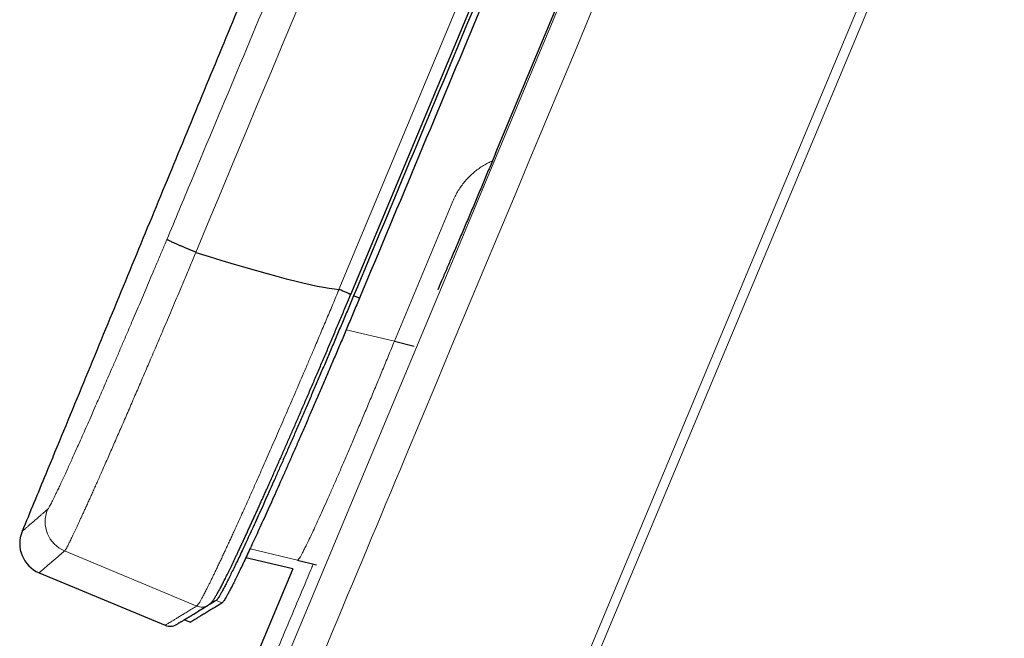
# Model space of a CAD drawing. Header units: millimetres. Extents: x 8 to 613, y 12 to 446.
# Tile 58 of 80: x 443.35 to 458.86, y 303.75 to 313.49. Entities that reach past the tile are written whole.
import ezdxf

# ---------------------------------------------------------------- set-up
doc = ezdxf.new("R2010")
doc.units = ezdxf.units.MM

msp = doc.modelspace()

# ---------------------------------------------------------------- linework, layer by layer
at = {"color": 252, "linetype": 'Continuous', "lineweight": 0}
for p, q in [((449.251, 308.425), (450.173, 310.633)), ((448.348, 308.641), (448.345, 308.642)), ((449.251, 308.425), (448.493, 308.607)), ((444.059, 305.123), (446.139, 304.255)), ((446.979, 305.156), (447.728, 304.977)), ((446.539, 304.304), (446.446, 304.343))]:
    msp.add_line(p, q, dxfattribs=at)
at = {"color": 7, "linetype": 'Continuous', "lineweight": 30}
for p, q in [((446.123, 309.827), (446.127, 309.826)), ((448.38, 309.242), (448.379, 309.242)), ((448.703, 309.106), (448.61, 309.144)), ((449.251, 308.425), (449.563, 308.35)), ((447.652, 304.839), (446.913, 305.016)), ((447.728, 304.977), (448.023, 304.906)), ((443.659, 304.78), (445.642, 303.952)), ((445.949, 304.039), (446.041, 304.001)), ((445.951, 304.043), (445.95, 304.04))]:
    msp.add_line(p, q, dxfattribs=at)
at = {"color": 252, "linetype": 'Continuous', "lineweight": 0, "flags": 128}
for points in [[(448.379, 309.242), (448.579, 309.722), (473.543, 369.496), (498.696, 429.72)], [(448.766, 295.025), (452.693, 304.435), (468.401, 342.074), (484.107, 379.714), (504.027, 427.458)], [(504.255, 427.361), (487.592, 387.512), (470.928, 347.662), (468.563, 342.007), (452.828, 304.378), (448.894, 294.971)], [(444.121, 295.211), (461.495, 336.814), (480.766, 382.957), (496.106, 419.688)]]:
    msp.add_lwpolyline(points, dxfattribs=at)
at = {"color": 7, "linetype": 'Continuous', "lineweight": 30, "flags": 128}
for points in [[(448.564, 309.163), (474.319, 370.83), (489.475, 407.119), (497.053, 425.264), (498, 427.532), (498.616, 429.007), (498.804, 429.458), (498.88, 429.639)], [(450.851, 311.401), (452.646, 315.699), (459.825, 332.888), (467.004, 350.078), (470.593, 358.673), (477.772, 375.862), (484.951, 393.052), (492.477, 411.073), (496.24, 420.083), (496.866, 421.586), (497.49, 423.089), (498.115, 424.591), (498.74, 426.094), (499.369, 427.595), (500.003, 429.094)], [(447.652, 304.839), (446.499, 302.081), (443.627, 295.211)]]:
    msp.add_lwpolyline(points, dxfattribs=at)
at = {"color": 252, "linetype": 'Continuous', "lineweight": 0}
for centre, radius, start, end in [((444.252, 305.585), 0.5, 157.4519, 247.3041), ((446.216, 304.439), 0.2, 247.271, 301.4347)]:
    msp.add_arc(centre, radius, start, end, dxfattribs=at)
at = {"color": 7, "linetype": 'Continuous', "lineweight": 30}
for centre, radius, start, end in [((443.852, 305.241), 0.5, 157.5796, 247.3384), ((445.719, 304.136), 0.2, 247.3733, 301.2072)]:
    msp.add_arc(centre, radius, start, end, dxfattribs=at)
msp.add_ellipse((-207.89, 583.345), major_axis=(656.512, -274.06), ratio=0.00773, start_param=6.199139, end_param=6.259018, dxfattribs=at)
for points, knots in [([(612.168, 446.196), (611.897, 446.197), (611.194, 446.2), (610.06, 446.205), (608.768, 446.21), (607.485, 446.216), (606.217, 446.221), (604.964, 446.226), (603.727, 446.231), (602.498, 446.235), (601.269, 446.24), (600.039, 446.244), (598.809, 446.248), (597.587, 446.252), (596.373, 446.256), (595.168, 446.26), (593.971, 446.264), (592.782, 446.267), (591.601, 446.27), (590.428, 446.273), (589.264, 446.276), (588.108, 446.279), (586.96, 446.282), (585.82, 446.284), (584.72, 446.287), (583.658, 446.289), (582.635, 446.291), (581.619, 446.292), (580.609, 446.294), (579.607, 446.296), (578.582, 446.297), (577.534, 446.299), (576.464, 446.3), (575.402, 446.301), (574.349, 446.303), (573.304, 446.304), (572.267, 446.304), (571.267, 446.305), (570.303, 446.306), (569.374, 446.306), (568.452, 446.307), (567.537, 446.307), (566.63, 446.307), (565.729, 446.308), (564.835, 446.308), (563.948, 446.308), (563.068, 446.308), (562.195, 446.307), (561.329, 446.307), (560.486, 446.307), (559.666, 446.307), (558.869, 446.306), (558.077, 446.306), (557.292, 446.305), (556.473, 446.304), (555.621, 446.304), (554.736, 446.303), (553.859, 446.302), (552.991, 446.301), (552.131, 446.3), (551.279, 446.299), (550.459, 446.297), (549.67, 446.296), (548.911, 446.295), (548.159, 446.294), (547.415, 446.292), (546.677, 446.291), (545.946, 446.29), (545.222, 446.288), (544.506, 446.287), (543.796, 446.285), (543.094, 446.283), (542.398, 446.282), (541.722, 446.28), (541.066, 446.278), (540.43, 446.277), (539.8, 446.275), (539.176, 446.273), (538.546, 446.272), (537.91, 446.27), (537.269, 446.268), (536.634, 446.266), (536.007, 446.264), (535.387, 446.262), (534.785, 446.26), (534.202, 446.258), (533.637, 446.256), (533.078, 446.254), (532.525, 446.253), (531.958, 446.251), (531.377, 446.248), (530.782, 446.246), (530.195, 446.244), (529.616, 446.242), (529.045, 446.24), (528.482, 446.237), (527.926, 446.235), (527.392, 446.233), (526.88, 446.231), (526.387, 446.229), (525.902, 446.227), (525.423, 446.225), (524.954, 446.223), (524.494, 446.22), (524.044, 446.218), (523.599, 446.216), (523.159, 446.214), (522.722, 446.212), (522.289, 446.21), (521.862, 446.208), (521.443, 446.206), (521.03, 446.204), (520.623, 446.202), (520.224, 446.2), (519.831, 446.198), (519.445, 446.196), (519.066, 446.194), (518.693, 446.193), (518.328, 446.187), (517.969, 446.175), (517.626, 446.159), (517.3, 446.14), (516.989, 446.117), (516.685, 446.091), (516.386, 446.062), (516.093, 446.031), (515.798, 445.995), (515.501, 445.956), (515.203, 445.912), (514.911, 445.867), (514.627, 445.819), (514.35, 445.769), (514.08, 445.717), (513.785, 445.657), (513.461, 445.586), (513.108, 445.505), (512.756, 445.417), (512.383, 445.319), (511.989, 445.208), (511.574, 445.084), (511.161, 444.952), (510.751, 444.813), (510.342, 444.667), (509.94, 444.515), (509.543, 444.357), (509.152, 444.194), (508.764, 444.025), (508.379, 443.849), (507.998, 443.668), (507.622, 443.482), (507.251, 443.29), (506.883, 443.093), (506.516, 442.888), (506.149, 442.676), (505.783, 442.455), (505.421, 442.229), (505.062, 441.996), (504.707, 441.756), (504.356, 441.511), (504.009, 441.259), (503.666, 441.001), (503.328, 440.738), (502.995, 440.468), (502.665, 440.193), (502.343, 439.913), (502.027, 439.629), (501.717, 439.342), (501.412, 439.049), (501.11, 438.748), (500.811, 438.44), (500.515, 438.125), (500.224, 437.805), (499.939, 437.479), (499.659, 437.148), (499.385, 436.812), (499.113, 436.466), (498.842, 436.111), (498.575, 435.745), (498.313, 435.374), (498.058, 434.999), (497.81, 434.618), (497.594, 434.275), (497.41, 433.971), (497.254, 433.708), (497.101, 433.442), (496.951, 433.173), (496.803, 432.901), (496.656, 432.622), (496.51, 432.337), (496.365, 432.043), (496.221, 431.742), (496.079, 431.434), (495.939, 431.118), (495.801, 430.794), (495.661, 430.464), (495.514, 430.117), (495.359, 429.752), (495.196, 429.369), (495.031, 428.98), (494.862, 428.583), (494.688, 428.171), (494.506, 427.743), (494.318, 427.299), (494.127, 426.848), (493.932, 426.388), (493.734, 425.921), (493.536, 425.456), (493.339, 424.992), (493.144, 424.53), (492.945, 424.061), (492.743, 423.585), (492.539, 423.102), (492.331, 422.612), (492.121, 422.115), (491.907, 421.611), (491.691, 421.101), (491.473, 420.586), (491.254, 420.068), (491.033, 419.546), (490.809, 419.017), (490.576, 418.468), (490.335, 417.896), (490.084, 417.303), (489.829, 416.701), (489.572, 416.092), (489.311, 415.475), (489.052, 414.863), (488.795, 414.255), (488.54, 413.652), (488.282, 413.042), (488.022, 412.425), (487.758, 411.801), (487.492, 411.17), (487.222, 410.532), (486.95, 409.888), (486.675, 409.236), (486.399, 408.582), (486.121, 407.924), (485.843, 407.264), (485.561, 406.597), (485.275, 405.919), (484.985, 405.231), (484.69, 404.531), (484.392, 403.825), (484.091, 403.111), (483.79, 402.395), (483.487, 401.677), (483.183, 400.956), (482.877, 400.228), (482.566, 399.489), (482.249, 398.738), (481.928, 397.975), (481.604, 397.205), (481.277, 396.428), (480.947, 395.644), (480.615, 394.853), (480.278, 394.053), (479.938, 393.243), (479.593, 392.423), (479.245, 391.596), (478.895, 390.762), (478.541, 389.921), (478.185, 389.072), (477.826, 388.217), (477.458, 387.341), (477.081, 386.444), (476.696, 385.525), (476.307, 384.598), (475.915, 383.664), (475.52, 382.722), (475.122, 381.773), (474.721, 380.815), (474.316, 379.85), (473.909, 378.877), (473.498, 377.897), (473.084, 376.908), (472.675, 375.931), (472.271, 374.966), (471.872, 374.013), (471.471, 373.053), (471.066, 372.087), (470.651, 371.093), (470.224, 370.072), (469.786, 369.025), (469.345, 367.969), (468.9, 366.906), (468.453, 365.835), (468.011, 364.777), (467.575, 363.732), (467.145, 362.701), (466.712, 361.663), (466.276, 360.619), (465.837, 359.567), (465.396, 358.509), (464.952, 357.443), (464.505, 356.371), (464.055, 355.293), (463.606, 354.213), (463.156, 353.134), (462.707, 352.054), (462.255, 350.968), (461.788, 349.846), (461.306, 348.688), (460.808, 347.493), (460.308, 346.29), (459.805, 345.08), (459.299, 343.861), (458.799, 342.659), (458.306, 341.473), (457.82, 340.304), (457.332, 339.127), (456.841, 337.944), (456.347, 336.754), (455.85, 335.557), (455.351, 334.354), (454.849, 333.143), (454.344, 331.926), (453.84, 330.709), (453.336, 329.493), (452.833, 328.278), (452.326, 327.056), (451.815, 325.82), (451.297, 324.57), (450.774, 323.306), (450.248, 322.035), (449.719, 320.757), (449.191, 319.48), (448.663, 318.204), (448.136, 316.929), (447.607, 315.647), (447.071, 314.351), (446.529, 313.038), (445.981, 311.71), (445.43, 310.376), (444.876, 309.034), (444.32, 307.686), (443.824, 306.484), (443.514, 305.732), (443.39, 305.432)], [0, 0, 0, 0, 0.003134, 0.008161, 0.013158, 0.018122, 0.023056, 0.02787, 0.032654, 0.037408, 0.042132, 0.046921, 0.051678, 0.056403, 0.061097, 0.065759, 0.070389, 0.074988, 0.079555, 0.08409, 0.088593, 0.093065, 0.097505, 0.101913, 0.10629, 0.110274, 0.114231, 0.118161, 0.122065, 0.125941, 0.129791, 0.133961, 0.138099, 0.142205, 0.146278, 0.15032, 0.15433, 0.158309, 0.161927, 0.165519, 0.169084, 0.172621, 0.176132, 0.179617, 0.183074, 0.186504, 0.189908, 0.193284, 0.196633, 0.199956, 0.203064, 0.206148, 0.209208, 0.212244, 0.215256, 0.218711, 0.222134, 0.225524, 0.228883, 0.232209, 0.235503, 0.238765, 0.241726, 0.244661, 0.247568, 0.250449, 0.253302, 0.256128, 0.258927, 0.261699, 0.264443, 0.267161, 0.269851, 0.272514, 0.275, 0.277462, 0.279899, 0.282313, 0.284702, 0.287209, 0.28969, 0.292143, 0.294568, 0.296967, 0.299338, 0.301548, 0.303735, 0.305897, 0.308035, 0.310148, 0.312478, 0.314778, 0.317048, 0.319287, 0.321496, 0.323674, 0.325823, 0.327941, 0.32987, 0.331773, 0.333651, 0.335502, 0.337328, 0.339096, 0.340838, 0.342556, 0.344249, 0.34595, 0.347626, 0.349275, 0.350898, 0.352496, 0.354067, 0.355612, 0.357131, 0.358623, 0.36009, 0.361531, 0.362945, 0.364334, 0.365697, 0.366923, 0.368127, 0.36931, 0.37047, 0.371609, 0.372726, 0.373919, 0.375086, 0.376227, 0.377342, 0.378431, 0.379493, 0.380529, 0.38193, 0.383332, 0.384734, 0.386138, 0.38781, 0.389484, 0.39116, 0.392837, 0.394516, 0.396196, 0.39783, 0.399467, 0.401104, 0.402743, 0.404384, 0.405996, 0.40761, 0.409225, 0.410841, 0.412491, 0.414143, 0.415796, 0.417451, 0.419107, 0.420764, 0.422423, 0.424079, 0.425737, 0.427396, 0.429056, 0.430718, 0.432351, 0.433985, 0.43562, 0.437256, 0.438928, 0.4406, 0.442273, 0.443948, 0.445624, 0.447301, 0.448979, 0.450731, 0.452483, 0.454238, 0.455993, 0.45775, 0.459508, 0.460692, 0.461878, 0.463063, 0.46425, 0.465443, 0.466661, 0.467902, 0.469168, 0.470458, 0.471771, 0.473109, 0.474471, 0.475857, 0.477267, 0.478846, 0.480454, 0.482092, 0.483759, 0.485455, 0.487286, 0.48915, 0.491047, 0.492976, 0.494939, 0.496934, 0.498846, 0.500787, 0.502757, 0.504756, 0.506784, 0.508842, 0.510928, 0.513044, 0.515189, 0.517363, 0.519527, 0.521719, 0.523939, 0.526187, 0.528647, 0.531139, 0.533663, 0.536221, 0.538811, 0.541434, 0.543937, 0.54647, 0.549031, 0.551621, 0.554241, 0.556889, 0.559567, 0.562273, 0.565009, 0.567773, 0.570517, 0.573288, 0.576088, 0.578915, 0.581823, 0.584759, 0.587724, 0.590719, 0.593742, 0.59674, 0.599765, 0.602819, 0.6059, 0.609073, 0.612275, 0.615505, 0.618765, 0.622054, 0.625372, 0.628719, 0.63213, 0.63557, 0.639039, 0.642538, 0.646067, 0.649625, 0.653213, 0.65683, 0.660651, 0.664504, 0.66839, 0.672308, 0.676258, 0.680241, 0.684256, 0.688303, 0.692383, 0.696495, 0.700639, 0.704815, 0.708783, 0.712779, 0.716803, 0.720856, 0.724938, 0.729299, 0.733691, 0.738116, 0.742573, 0.747062, 0.751583, 0.755876, 0.760196, 0.764546, 0.768924, 0.77333, 0.777765, 0.782229, 0.78672, 0.791241, 0.79579, 0.800285, 0.804808, 0.809358, 0.813936, 0.81891, 0.823916, 0.828954, 0.834024, 0.839126, 0.84426, 0.84913, 0.854028, 0.858954, 0.863909, 0.868892, 0.873903, 0.878943, 0.884011, 0.889108, 0.894232, 0.899293, 0.904381, 0.909496, 0.914638, 0.919902, 0.925194, 0.930515, 0.935863, 0.94124, 0.946549, 0.951884, 0.957247, 0.962637, 0.968164, 0.973721, 0.979305, 0.984918, 0.990559, 0.996228, 1, 1, 1, 1]), ([(606.852, 442.86), (606.625, 442.86), (606.168, 442.86), (605.477, 442.86), (604.775, 442.86), (604.063, 442.86), (603.34, 442.86), (602.62, 442.86), (601.904, 442.86), (601.193, 442.86), (600.473, 442.86), (599.743, 442.86), (599.003, 442.86), (598.254, 442.86), (597.496, 442.859), (596.728, 442.859), (595.95, 442.859), (595.168, 442.859), (594.381, 442.859), (593.59, 442.859), (592.79, 442.859), (591.975, 442.859), (591.146, 442.859), (590.303, 442.859), (589.45, 442.859), (588.588, 442.859), (587.722, 442.859), (586.852, 442.859), (585.977, 442.859), (585.094, 442.858), (584.195, 442.858), (583.281, 442.858), (582.351, 442.858), (581.412, 442.858), (580.463, 442.858), (579.505, 442.858), (578.537, 442.858), (577.56, 442.858), (576.575, 442.858), (575.58, 442.858), (574.577, 442.857), (573.563, 442.857), (572.547, 442.857), (571.527, 442.857), (570.505, 442.857), (569.473, 442.857), (568.424, 442.857), (567.36, 442.857), (566.279, 442.857), (565.188, 442.857), (564.088, 442.857), (562.978, 442.857), (561.858, 442.856), (560.73, 442.856), (559.591, 442.856), (558.443, 442.856), (557.286, 442.856), (556.119, 442.856), (554.943, 442.856), (553.757, 442.856), (552.551, 442.856), (551.324, 442.856), (550.077, 442.856), (548.963, 442.856), (547.986, 442.856), (547.18, 442.856), (546.543, 442.856), (546.174, 442.856), (546.041, 442.856), (546.004, 442.856), (545.967, 442.856), (545.93, 442.856), (545.893, 442.856), (545.856, 442.856), (545.558, 442.856), (545.001, 442.856), (544.19, 442.856), (543.39, 442.856), (542.6, 442.857), (541.821, 442.857), (541.067, 442.857), (540.338, 442.857), (539.633, 442.857), (538.938, 442.857), (538.252, 442.857), (537.575, 442.857), (536.908, 442.857), (536.251, 442.857), (535.603, 442.857), (534.965, 442.857), (534.339, 442.857), (533.727, 442.858), (533.128, 442.858), (532.538, 442.858), (531.954, 442.858), (531.375, 442.858), (530.803, 442.858), (530.24, 442.858), (529.686, 442.858), (529.145, 442.858), (528.617, 442.858), (528.101, 442.859), (527.595, 442.859), (527.094, 442.859), (526.599, 442.859), (526.111, 442.859), (525.632, 442.859), (525.162, 442.859), (524.702, 442.859), (524.252, 442.86), (523.812, 442.86), (523.381, 442.86), (522.96, 442.86), (522.549, 442.86), (522.147, 442.86), (521.757, 442.86), (521.379, 442.86), (521.012, 442.86), (520.654, 442.861), (520.304, 442.861), (519.96, 442.861), (519.623, 442.861), (519.296, 442.861), (518.979, 442.861), (518.672, 442.861), (518.375, 442.857), (518.088, 442.85), (517.811, 442.839), (517.544, 442.825), (517.288, 442.809), (517.041, 442.79), (516.804, 442.769), (516.577, 442.747), (516.358, 442.723), (516.147, 442.698), (515.944, 442.672), (515.772, 442.648), (515.628, 442.627), (515.515, 442.61), (515.428, 442.597), (515.379, 442.589), (515.362, 442.586), (515.357, 442.585), (515.352, 442.584), (515.348, 442.584), (515.343, 442.583), (515.338, 442.582), (515.18, 442.556), (514.87, 442.502), (514.408, 442.411), (513.948, 442.309), (513.49, 442.197), (513.036, 442.076), (512.587, 441.945), (512.143, 441.805), (511.702, 441.655), (511.261, 441.495), (510.822, 441.324), (510.383, 441.142), (509.948, 440.95), (509.517, 440.749), (509.091, 440.539), (508.67, 440.32), (508.254, 440.091), (507.843, 439.854), (507.438, 439.609), (507.038, 439.354), (506.645, 439.092), (506.259, 438.822), (505.881, 438.546), (505.512, 438.264), (505.149, 437.974), (504.79, 437.674), (504.436, 437.365), (504.086, 437.046), (503.743, 436.72), (503.408, 436.386), (503.081, 436.045), (502.761, 435.696), (502.461, 435.354), (502.179, 435.017), (501.914, 434.688), (501.655, 434.354), (501.402, 434.014), (501.157, 433.671), (500.92, 433.325), (500.691, 432.976), (500.468, 432.622), (500.242, 432.248), (500.014, 431.852), (499.785, 431.434), (499.565, 431.011), (499.355, 430.583), (499.154, 430.151), (498.964, 429.713), (498.812, 429.345), (498.704, 429.087), (498.65, 428.959), (498.623, 428.894), (498.61, 428.862), (498.603, 428.846), (498.6, 428.838), (498.598, 428.834), (498.597, 428.832), (498.597, 428.831), (498.597, 428.83), (498.596, 428.83), (498.596, 428.83), (498.596, 428.83), (498.596, 428.829), (498.595, 428.826), (498.593, 428.821), (498.589, 428.811), (498.583, 428.797), (498.574, 428.776), (498.562, 428.748), (498.547, 428.711), (498.527, 428.664), (498.503, 428.606), (498.475, 428.539), (498.444, 428.464), (498.408, 428.378), (498.367, 428.281), (498.322, 428.173), (498.273, 428.056), (498.22, 427.929), (498.163, 427.793), (498.103, 427.648), (498.039, 427.494), (497.971, 427.332), (497.898, 427.158), (497.821, 426.974), (497.74, 426.779), (497.654, 426.574), (497.565, 426.36), (497.471, 426.135), (497.373, 425.901), (497.272, 425.658), (497.166, 425.404), (497.056, 425.141), (496.942, 424.868), (496.823, 424.585), (496.701, 424.292), (496.575, 423.99), (496.443, 423.675), (496.306, 423.347), (496.164, 423.006), (496.035, 422.696), (495.919, 422.419), (495.822, 422.187), (495.745, 422.002), (495.7, 421.894), (495.683, 421.853), (495.677, 421.84), (495.672, 421.828), (495.667, 421.815), (495.661, 421.802), (495.059, 420.36), (493.859, 417.486), (492.059, 413.177), (490.255, 408.858), (488.447, 404.529), (486.636, 400.192), (484.82, 395.844), (483.001, 391.488), (481.148, 387.052), (479.262, 382.537), (477.344, 377.942), (475.42, 373.338), (473.493, 368.722), (471.561, 364.097), (469.625, 359.461), (467.684, 354.815), (465.74, 350.158), (463.79, 345.491), (461.837, 340.814), (459.879, 336.126), (457.955, 331.518), (456.063, 326.989), (454.206, 322.541), (452.344, 318.084), (450.478, 313.617), (449.234, 310.636), (448.61, 309.144)], [0, 0, 0, 0, 0.00279, 0.005623, 0.0085, 0.011421, 0.014385, 0.017393, 0.020269, 0.023185, 0.026139, 0.029131, 0.032163, 0.035233, 0.038343, 0.041491, 0.044678, 0.047904, 0.05111, 0.054354, 0.057635, 0.060953, 0.064371, 0.067827, 0.071322, 0.074856, 0.078428, 0.081975, 0.085559, 0.089181, 0.09284, 0.096613, 0.100424, 0.104275, 0.108164, 0.112093, 0.116061, 0.120067, 0.124104, 0.12818, 0.132294, 0.136447, 0.140639, 0.144795, 0.148987, 0.153217, 0.157485, 0.161878, 0.16631, 0.170782, 0.175292, 0.179841, 0.184429, 0.189057, 0.193723, 0.198429, 0.203173, 0.207956, 0.212779, 0.21764, 0.222541, 0.227613, 0.232726, 0.23788, 0.241304, 0.244746, 0.24779, 0.249133, 0.249284, 0.249435, 0.249586, 0.249738, 0.249889, 0.25004, 0.250191, 0.25356, 0.256884, 0.260165, 0.263402, 0.266595, 0.269744, 0.272673, 0.275563, 0.278414, 0.281226, 0.283999, 0.286733, 0.289428, 0.292084, 0.294701, 0.297279, 0.299773, 0.302229, 0.304648, 0.307029, 0.309415, 0.311762, 0.31407, 0.316338, 0.318568, 0.32072, 0.322834, 0.324911, 0.32695, 0.328992, 0.330995, 0.332959, 0.334883, 0.336768, 0.338615, 0.340422, 0.342186, 0.34391, 0.345596, 0.347243, 0.348851, 0.350393, 0.351896, 0.353362, 0.354791, 0.35621, 0.357589, 0.35893, 0.360231, 0.361491, 0.362709, 0.363885, 0.36502, 0.366114, 0.367169, 0.368183, 0.369158, 0.370093, 0.370989, 0.371869, 0.372707, 0.373504, 0.374008, 0.374494, 0.374908, 0.375085, 0.375105, 0.375125, 0.375144, 0.375164, 0.375183, 0.375203, 0.375223, 0.377151, 0.37908, 0.38101, 0.382944, 0.384881, 0.386788, 0.388696, 0.390605, 0.392514, 0.394462, 0.39641, 0.398357, 0.400305, 0.402252, 0.404199, 0.406146, 0.408089, 0.410031, 0.411972, 0.413913, 0.415854, 0.417759, 0.419664, 0.421568, 0.423472, 0.425413, 0.427354, 0.429294, 0.431234, 0.433172, 0.435109, 0.437047, 0.438777, 0.440509, 0.442242, 0.443978, 0.445717, 0.447427, 0.449139, 0.450852, 0.452568, 0.454518, 0.456471, 0.458424, 0.460379, 0.462335, 0.464291, 0.466252, 0.467233, 0.467723, 0.467968, 0.468091, 0.468152, 0.468183, 0.468198, 0.468206, 0.468211, 0.468213, 0.468213, 0.468213, 0.468213, 0.468215, 0.468224, 0.468249, 0.46829, 0.468346, 0.468444, 0.468569, 0.468721, 0.468939, 0.469196, 0.469492, 0.469827, 0.470201, 0.470637, 0.471116, 0.471638, 0.472204, 0.472812, 0.473452, 0.474133, 0.474856, 0.475621, 0.476444, 0.477311, 0.478221, 0.479174, 0.480171, 0.481211, 0.482294, 0.483421, 0.484591, 0.485804, 0.487061, 0.488361, 0.489705, 0.491092, 0.492561, 0.494076, 0.495636, 0.496691, 0.497766, 0.498728, 0.499156, 0.499213, 0.499269, 0.499325, 0.499382, 0.499438, 0.499495, 0.518601, 0.537749, 0.556939, 0.576171, 0.595445, 0.614761, 0.634119, 0.653518, 0.673887, 0.694301, 0.714761, 0.735267, 0.75582, 0.776418, 0.797062, 0.817753, 0.838489, 0.859271, 0.880099, 0.900973, 0.920697, 0.940461, 0.960267, 0.980113, 1, 1, 1, 1]), ([(606.852, 442.76), (606.625, 442.76), (606.168, 442.76), (605.477, 442.76), (604.775, 442.76), (604.063, 442.76), (603.34, 442.76), (602.62, 442.76), (601.904, 442.76), (601.193, 442.76), (600.473, 442.76), (599.743, 442.76), (599.003, 442.76), (598.254, 442.76), (597.496, 442.759), (596.728, 442.759), (595.95, 442.759), (595.168, 442.759), (594.381, 442.759), (593.59, 442.759), (592.79, 442.759), (591.975, 442.759), (591.146, 442.759), (590.303, 442.759), (589.45, 442.759), (588.588, 442.759), (587.722, 442.759), (586.852, 442.759), (585.977, 442.759), (585.094, 442.758), (584.195, 442.758), (583.281, 442.758), (582.351, 442.758), (581.412, 442.758), (580.463, 442.758), (579.505, 442.758), (578.537, 442.758), (577.56, 442.758), (576.575, 442.758), (575.58, 442.758), (574.577, 442.757), (573.563, 442.757), (572.547, 442.757), (571.527, 442.757), (570.505, 442.757), (569.473, 442.757), (568.424, 442.757), (567.36, 442.757), (566.279, 442.757), (565.188, 442.757), (564.088, 442.757), (562.978, 442.757), (561.858, 442.756), (560.73, 442.756), (559.591, 442.756), (558.443, 442.756), (557.286, 442.756), (556.119, 442.756), (554.943, 442.756), (553.757, 442.756), (552.551, 442.756), (551.324, 442.756), (550.077, 442.756), (548.963, 442.756), (547.986, 442.756), (547.18, 442.756), (546.543, 442.756), (546.174, 442.756), (546.041, 442.756), (546.004, 442.756), (545.967, 442.756), (545.93, 442.756), (545.893, 442.756), (545.856, 442.756), (545.558, 442.756), (545.001, 442.756), (544.19, 442.756), (543.39, 442.756), (542.6, 442.757), (541.821, 442.757), (541.067, 442.757), (540.338, 442.757), (539.633, 442.757), (538.938, 442.757), (538.252, 442.757), (537.575, 442.757), (536.908, 442.757), (536.251, 442.757), (535.603, 442.757), (534.965, 442.757), (534.339, 442.757), (533.727, 442.758), (533.128, 442.758), (532.538, 442.758), (531.954, 442.758), (531.375, 442.758), (530.803, 442.758), (530.24, 442.758), (529.686, 442.758), (529.145, 442.758), (528.617, 442.758), (528.101, 442.759), (527.595, 442.759), (527.094, 442.759), (526.599, 442.759), (526.111, 442.759), (525.632, 442.759), (525.162, 442.759), (524.702, 442.759), (524.252, 442.76), (523.812, 442.76), (523.381, 442.76), (522.96, 442.76), (522.549, 442.76), (522.147, 442.76), (521.757, 442.76), (521.379, 442.76), (521.012, 442.76), (520.654, 442.761), (520.304, 442.761), (519.96, 442.761), (519.623, 442.761), (519.296, 442.761), (518.979, 442.761), (518.673, 442.761), (518.377, 442.757), (518.091, 442.75), (517.816, 442.739), (517.55, 442.725), (517.295, 442.709), (517.049, 442.69), (516.813, 442.67), (516.587, 442.648), (516.369, 442.624), (516.159, 442.599), (515.957, 442.573), (515.786, 442.549), (515.642, 442.528), (515.53, 442.511), (515.444, 442.498), (515.395, 442.49), (515.378, 442.487), (515.373, 442.486), (515.369, 442.486), (515.364, 442.485), (515.359, 442.484), (515.354, 442.483), (515.197, 442.458), (514.888, 442.404), (514.429, 442.313), (513.971, 442.212), (513.515, 442.1), (513.063, 441.979), (512.616, 441.849), (512.174, 441.71), (511.735, 441.561), (511.297, 441.401), (510.859, 441.231), (510.422, 441.05), (509.989, 440.859), (509.561, 440.659), (509.136, 440.45), (508.717, 440.231), (508.303, 440.004), (507.894, 439.768), (507.491, 439.524), (507.093, 439.271), (506.701, 439.009), (506.317, 438.741), (505.941, 438.466), (505.574, 438.185), (505.212, 437.896), (504.855, 437.598), (504.502, 437.29), (504.154, 436.973), (503.813, 436.648), (503.48, 436.316), (503.154, 435.976), (502.836, 435.63), (502.526, 435.276), (502.224, 434.915), (501.929, 434.547), (501.643, 434.172), (501.364, 433.791), (501.095, 433.405), (500.835, 433.016), (500.585, 432.623), (500.343, 432.224), (500.11, 431.82), (499.885, 431.41), (499.67, 430.995), (499.463, 430.576), (499.273, 430.169), (499.099, 429.774), (498.946, 429.408), (498.826, 429.119), (498.756, 428.953), (498.731, 428.893), (498.725, 428.879), (498.719, 428.864), (498.713, 428.85), (498.707, 428.835), (498.701, 428.821), (498.695, 428.806), (498.691, 428.796), (498.689, 428.791), (498.689, 428.791), (498.689, 428.791), (498.688, 428.79), (498.687, 428.788), (498.685, 428.782), (498.681, 428.773), (498.675, 428.758), (498.666, 428.737), (498.654, 428.709), (498.639, 428.672), (498.619, 428.625), (498.595, 428.567), (498.567, 428.501), (498.536, 428.425), (498.499, 428.337), (498.457, 428.236), (498.408, 428.12), (498.356, 427.994), (498.298, 427.856), (498.236, 427.708), (498.171, 427.551), (498.101, 427.384), (498.027, 427.206), (497.949, 427.021), (497.869, 426.829), (497.787, 426.631), (497.7, 426.423), (497.609, 426.206), (497.514, 425.979), (497.417, 425.747), (497.319, 425.511), (497.218, 425.27), (497.114, 425.022), (497.007, 424.764), (496.896, 424.498), (496.781, 424.224), (496.663, 423.941), (496.541, 423.65), (496.416, 423.35), (496.283, 423.031), (496.141, 422.692), (495.998, 422.348), (495.882, 422.071), (495.814, 421.909), (495.79, 421.85), (495.783, 421.833), (495.776, 421.817), (495.769, 421.8), (495.762, 421.784), (495.755, 421.767), (495.152, 420.323), (493.951, 417.448), (492.151, 413.138), (490.347, 408.819), (488.54, 404.491), (486.728, 400.153), (484.912, 395.806), (483.093, 391.449), (481.24, 387.013), (479.355, 382.498), (477.436, 377.904), (475.513, 373.299), (473.585, 368.684), (471.653, 364.058), (469.717, 359.422), (467.777, 354.776), (465.832, 350.119), (463.883, 345.452), (461.929, 340.775), (459.971, 336.087), (458.047, 331.479), (456.156, 326.951), (454.298, 322.503), (452.436, 318.045), (450.571, 313.578), (449.326, 310.598), (448.703, 309.106)], [0, 0, 0, 0, 0.002791, 0.005626, 0.008504, 0.011426, 0.014392, 0.017402, 0.020279, 0.023196, 0.026151, 0.029145, 0.032178, 0.03525, 0.038361, 0.041511, 0.0447, 0.047927, 0.051135, 0.05438, 0.057662, 0.060983, 0.064402, 0.067859, 0.071356, 0.074892, 0.078466, 0.082015, 0.085601, 0.089224, 0.092885, 0.096659, 0.100473, 0.104325, 0.108217, 0.112147, 0.116116, 0.120125, 0.124164, 0.128241, 0.132358, 0.136513, 0.140707, 0.144864, 0.149059, 0.153291, 0.157561, 0.161956, 0.16639, 0.170864, 0.175376, 0.179928, 0.184518, 0.189148, 0.193817, 0.198524, 0.203271, 0.208057, 0.212881, 0.217745, 0.222648, 0.227722, 0.232838, 0.237994, 0.24142, 0.244864, 0.247909, 0.249253, 0.249405, 0.249556, 0.249707, 0.249858, 0.250009, 0.25016, 0.250312, 0.253682, 0.257008, 0.26029, 0.263529, 0.266723, 0.269874, 0.272804, 0.275696, 0.278548, 0.281361, 0.284136, 0.286871, 0.289567, 0.292225, 0.294843, 0.297422, 0.299917, 0.302375, 0.304795, 0.307177, 0.309564, 0.311912, 0.314221, 0.316491, 0.318722, 0.320875, 0.32299, 0.325068, 0.327108, 0.329151, 0.331155, 0.333119, 0.335045, 0.336931, 0.338778, 0.340586, 0.342351, 0.344076, 0.345763, 0.347411, 0.34902, 0.350562, 0.352066, 0.353533, 0.354962, 0.356381, 0.357762, 0.359103, 0.360404, 0.361662, 0.362875, 0.364047, 0.365177, 0.366267, 0.367317, 0.368327, 0.369298, 0.370229, 0.371122, 0.371997, 0.372832, 0.373626, 0.374128, 0.374612, 0.375023, 0.3752, 0.37522, 0.375239, 0.375259, 0.375279, 0.375298, 0.375318, 0.375337, 0.377257, 0.379178, 0.3811, 0.383025, 0.384955, 0.386853, 0.388754, 0.390655, 0.392556, 0.394495, 0.396435, 0.398375, 0.400314, 0.402254, 0.404193, 0.406132, 0.408066, 0.41, 0.411934, 0.413867, 0.4158, 0.417697, 0.419594, 0.421491, 0.423386, 0.42532, 0.427253, 0.429184, 0.431115, 0.433046, 0.434974, 0.436904, 0.438833, 0.440765, 0.442699, 0.444637, 0.446578, 0.448486, 0.450397, 0.45231, 0.454225, 0.456141, 0.458058, 0.459977, 0.461896, 0.463585, 0.465281, 0.466779, 0.467438, 0.467503, 0.467568, 0.467633, 0.467697, 0.467762, 0.467827, 0.467891, 0.467957, 0.467957, 0.467957, 0.467958, 0.46796, 0.467967, 0.467993, 0.468034, 0.46809, 0.468188, 0.468313, 0.468465, 0.468683, 0.468941, 0.469237, 0.469572, 0.469946, 0.470411, 0.470924, 0.471487, 0.472098, 0.472759, 0.473455, 0.474198, 0.474988, 0.475825, 0.476664, 0.477545, 0.47847, 0.479436, 0.480445, 0.481497, 0.482528, 0.483596, 0.484702, 0.485846, 0.487028, 0.488247, 0.489505, 0.4908, 0.492133, 0.493503, 0.495055, 0.496652, 0.498095, 0.498741, 0.498814, 0.498887, 0.49896, 0.499034, 0.499107, 0.49918, 0.499254, 0.518369, 0.537527, 0.556726, 0.575967, 0.59525, 0.614575, 0.633942, 0.653351, 0.673729, 0.694154, 0.714624, 0.73514, 0.755702, 0.77631, 0.796965, 0.817665, 0.838411, 0.859203, 0.880042, 0.900926, 0.920659, 0.940433, 0.960248, 0.980103, 1, 1, 1, 1]), ([(450.851, 311.401), (450.822, 311.332), (450.764, 311.192), (450.676, 310.983), (450.589, 310.775), (450.5, 310.565), (450.412, 310.356), (450.322, 310.146), (450.234, 309.937), (450.15, 309.74), (450.07, 309.553), (449.999, 309.388), (449.954, 309.283), (449.934, 309.237)], [0, 0, 0, 0, 0.094272, 0.188609, 0.282947, 0.377219, 0.473659, 0.570169, 0.666678, 0.763118, 0.847433, 0.931819, 1, 1, 1, 1]), ([(446.123, 309.827), (446.106, 309.835), (446.071, 309.849), (446.02, 309.871), (445.97, 309.892), (445.923, 309.913), (445.878, 309.932), (445.836, 309.95), (445.798, 309.967), (445.764, 309.983), (445.735, 309.996), (445.711, 310.007), (445.692, 310.017), (445.68, 310.023), (445.673, 310.027), (445.67, 310.029), (445.67, 310.03), (445.67, 310.03)], [0, 0, 0, 0, 0.0728378, 0.1459081, 0.218746, 0.2915824, 0.3646511, 0.4374878, 0.5103543, 0.583453, 0.6563199, 0.7292494, 0.8024111, 0.8753408, 0.9278871, 0.9804334, 1, 1, 1, 1]), ([(446.32, 304.269), (446.32, 304.269), (446.324, 304.271), (446.331, 304.276), (446.341, 304.283), (446.349, 304.29), (446.357, 304.297), (446.365, 304.305), (446.373, 304.313), (446.381, 304.322), (446.39, 304.333), (446.399, 304.346), (446.411, 304.362), (446.423, 304.382), (446.436, 304.403), (446.449, 304.425), (446.463, 304.448), (446.477, 304.473), (446.491, 304.5), (446.506, 304.528), (446.522, 304.557), (446.538, 304.588), (446.555, 304.621), (446.572, 304.655), (446.59, 304.691), (446.609, 304.729), (446.628, 304.768), (446.648, 304.809), (446.669, 304.852), (446.69, 304.896), (446.712, 304.941), (446.734, 304.988), (446.757, 305.037), (446.781, 305.087), (446.806, 305.139), (446.831, 305.193), (446.857, 305.248), (446.883, 305.305), (446.91, 305.364), (446.938, 305.424), (446.966, 305.485), (446.995, 305.547), (447.024, 305.612), (447.054, 305.677), (447.084, 305.744), (447.115, 305.812), (447.146, 305.881), (447.178, 305.952), (447.21, 306.024), (447.243, 306.097), (447.276, 306.171), (447.31, 306.247), (447.344, 306.324), (447.378, 306.402), (447.413, 306.481), (447.449, 306.561), (447.485, 306.643), (447.521, 306.725), (447.557, 306.808), (447.594, 306.892), (447.631, 306.977), (447.668, 307.063), (447.706, 307.149), (447.744, 307.236), (447.782, 307.324), (447.82, 307.413), (447.859, 307.503), (447.898, 307.593), (447.937, 307.685), (447.977, 307.776), (448.016, 307.869), (448.056, 307.961), (448.096, 308.055), (448.136, 308.149), (448.176, 308.243), (448.216, 308.337), (448.256, 308.432), (448.297, 308.527), (448.337, 308.623), (448.378, 308.719), (448.418, 308.814), (448.458, 308.91), (448.499, 309.006), (448.534, 309.091), (448.556, 309.143), (448.564, 309.163)], [0, 0, 0, 0, 0.00015, 0.003447, 0.006991, 0.010861, 0.01516, 0.020016, 0.02561, 0.032198, 0.040196, 0.050364, 0.063953, 0.080801, 0.09568, 0.109659, 0.124471, 0.138661, 0.152477, 0.166059, 0.179488, 0.192815, 0.206075, 0.219293, 0.232488, 0.245636, 0.258708, 0.271719, 0.284681, 0.297605, 0.3105, 0.323377, 0.336243, 0.349109, 0.361981, 0.374866, 0.387773, 0.400711, 0.413686, 0.426626, 0.439469, 0.452358, 0.46527, 0.478177, 0.491051, 0.503867, 0.516643, 0.529505, 0.542355, 0.555198, 0.568042, 0.580893, 0.593758, 0.606655, 0.619483, 0.632355, 0.64525, 0.65815, 0.671029, 0.683867, 0.696642, 0.709464, 0.722286, 0.735101, 0.747917, 0.760739, 0.773575, 0.786432, 0.799302, 0.812157, 0.825005, 0.837852, 0.850706, 0.863573, 0.876452, 0.889264, 0.902085, 0.914927, 0.927776, 0.940618, 0.953437, 0.966226, 0.979035, 0.991875, 1, 1, 1, 1]), ([(448.61, 309.144), (448.581, 309.074), (448.522, 308.934), (448.434, 308.724), (448.346, 308.515), (448.258, 308.307), (448.171, 308.103), (448.085, 307.903), (448.001, 307.707), (447.918, 307.513), (447.835, 307.321), (447.753, 307.131), (447.671, 306.944), (447.591, 306.761), (447.512, 306.582), (447.436, 306.41), (447.363, 306.244), (447.292, 306.085), (447.223, 305.931), (447.156, 305.781), (447.09, 305.637), (447.027, 305.498), (446.966, 305.366), (446.908, 305.241), (446.854, 305.124), (446.803, 305.016), (446.755, 304.916), (446.71, 304.824), (446.668, 304.738), (446.629, 304.66), (446.594, 304.589), (446.561, 304.528), (446.533, 304.474), (446.508, 304.43), (446.487, 304.395), (446.47, 304.369), (446.456, 304.35), (446.45, 304.345), (446.446, 304.343)], [0, 0, 0, 0, 0.028205, 0.056349, 0.084484, 0.112703, 0.140771, 0.168205, 0.195603, 0.222992, 0.250503, 0.278583, 0.3066, 0.334634, 0.362701, 0.390676, 0.418065, 0.445415, 0.472735, 0.500217, 0.528315, 0.556348, 0.584396, 0.612474, 0.64046, 0.667858, 0.695217, 0.722552, 0.750029, 0.778111, 0.806138, 0.834142, 0.862154, 0.890181, 0.917641, 0.945066, 0.972503, 1, 1, 1, 1]), ([(448.564, 309.164), (448.564, 309.164), (448.564, 309.164), (448.561, 309.165), (448.552, 309.169), (448.538, 309.175), (448.519, 309.183), (448.496, 309.193), (448.47, 309.204), (448.442, 309.216), (448.412, 309.229), (448.391, 309.237), (448.38, 309.242)], [0, 0, 0, 0, 0.039085, 0.141599, 0.247373, 0.356213, 0.46198, 0.570813, 0.676576, 0.785406, 0.89117, 1, 1, 1, 1]), ([(448.703, 309.106), (448.673, 309.035), (448.614, 308.895), (448.526, 308.685), (448.438, 308.476), (448.35, 308.269), (448.263, 308.064), (448.178, 307.864), (448.094, 307.668), (448.01, 307.475), (447.927, 307.283), (447.845, 307.093), (447.763, 306.905), (447.683, 306.722), (447.605, 306.544), (447.529, 306.371), (447.455, 306.205), (447.384, 306.046), (447.315, 305.892), (447.248, 305.743), (447.182, 305.598), (447.119, 305.459), (447.058, 305.327), (447, 305.202), (446.946, 305.086), (446.895, 304.978), (446.847, 304.878), (446.802, 304.785), (446.761, 304.699), (446.722, 304.621), (446.686, 304.551), (446.654, 304.489), (446.625, 304.436), (446.6, 304.392), (446.579, 304.356), (446.562, 304.33), (446.548, 304.312), (446.542, 304.307), (446.539, 304.304)], [0, 0, 0, 0, 0.028206, 0.056351, 0.084488, 0.112708, 0.140777, 0.168212, 0.195611, 0.223001, 0.250513, 0.278594, 0.306612, 0.334646, 0.362714, 0.39069, 0.41808, 0.445429, 0.47275, 0.500232, 0.52833, 0.556363, 0.584411, 0.612489, 0.640474, 0.667872, 0.69523, 0.722564, 0.75004, 0.778121, 0.806147, 0.83415, 0.862161, 0.890187, 0.917646, 0.945069, 0.972504, 1, 1, 1, 1]), ([(446.446, 304.343), (446.418, 304.325), (446.36, 304.29), (446.283, 304.243), (446.214, 304.201), (446.153, 304.163), (446.1, 304.131), (446.054, 304.103), (446.016, 304.08), (445.985, 304.061), (445.963, 304.048), (445.951, 304.04), (445.95, 304.04), (445.95, 304.04)], [0, 0, 0, 0, 0.08962, 0.179226, 0.26882, 0.358406, 0.447988, 0.53757, 0.627156, 0.725708, 0.824274, 0.922858, 1, 1, 1, 1]), ([(445.822, 303.965), (445.822, 303.965), (445.823, 303.965), (445.824, 303.966), (445.828, 303.968), (445.833, 303.972), (445.84, 303.976), (445.849, 303.981), (445.859, 303.988), (445.872, 303.995), (445.886, 304.004), (445.902, 304.013), (445.919, 304.024), (445.939, 304.036), (445.96, 304.049), (445.983, 304.063), (446.007, 304.078), (446.034, 304.094), (446.062, 304.111), (446.092, 304.129), (446.123, 304.148), (446.157, 304.169), (446.192, 304.19), (446.229, 304.213), (446.267, 304.236), (446.298, 304.255), (446.316, 304.266), (446.32, 304.269)], [0, 0, 0, 0, 0.022094, 0.062901, 0.104888, 0.146879, 0.188876, 0.230879, 0.272888, 0.314904, 0.356925, 0.398952, 0.440985, 0.483023, 0.525067, 0.567117, 0.609171, 0.651231, 0.693295, 0.735365, 0.77744, 0.819519, 0.86204, 0.903742, 0.945536, 0.987414, 1, 1, 1, 1]), ([(446.539, 304.304), (446.51, 304.286), (446.452, 304.251), (446.375, 304.204), (446.306, 304.162), (446.245, 304.125), (446.192, 304.092), (446.147, 304.065), (446.108, 304.041), (446.077, 304.023), (446.055, 304.009), (446.043, 304.002), (446.043, 304.001), (446.042, 304.001)], [0, 0, 0, 0, 0.08962, 0.179226, 0.26882, 0.358406, 0.447989, 0.537571, 0.627156, 0.725708, 0.824274, 0.922858, 1, 1, 1, 1])]:
    msp.add_open_spline(points, degree=3, knots=knots, dxfattribs=at)
at = {"color": 252, "linetype": 'Continuous', "lineweight": 0}
for points, knots in [([(445.67, 310.03), (445.798, 310.338), (446.44, 311.875), (449.137, 318.334), (455.814, 334.327), (466.087, 358.93), (477.254, 385.669), (487.26, 409.624), (493.156, 423.737), (496.104, 430.793)], [0, 0, 0, 0, 0.00764, 0.038199, 0.160435, 0.404908, 0.649381, 0.824691, 1, 1, 1, 1]), ([(496.566, 430.61), (496.539, 430.546), (492.318, 420.446), (483.906, 400.309), (471.32, 370.174), (458.725, 340.014), (450.324, 319.89), (446.123, 309.827)], [0, 0, 0, 0, 0.001597, 0.250889, 0.500181, 0.75009, 1, 1, 1, 1]), ([(500.504, 428.911), (500.462, 428.814), (500.38, 428.618), (500.217, 428.225), (499.931, 427.539), (499.357, 426.167), (498.211, 423.423), (491.99, 408.525), (480.857, 381.866), (465.139, 344.229), (453.05, 315.282), (446.201, 298.881), (444.591, 295.025)], [0, 0, 0, 0, 0.0021962, 0.0043924, 0.0087848, 0.0175695, 0.035139, 0.070278, 0.351385, 0.632492, 0.9135991, 1, 1, 1, 1]), ([(450.173, 310.633), (450.184, 310.659), (450.207, 310.71), (450.247, 310.783), (450.292, 310.853), (450.342, 310.921), (450.397, 310.984), (450.456, 311.044), (450.518, 311.099), (450.585, 311.15), (450.655, 311.196), (450.725, 311.236), (450.773, 311.258), (450.796, 311.268)], [0, 0, 0, 0, 0.091985, 0.183451, 0.27485, 0.366634, 0.458842, 0.550464, 0.641953, 0.73376, 0.826021, 0.9177, 1, 1, 1, 1]), ([(443.79, 305.777), (443.793, 305.779), (443.797, 305.784), (443.809, 305.802), (443.823, 305.827), (443.84, 305.858), (443.859, 305.894), (443.878, 305.932), (443.9, 305.976), (443.923, 306.025), (443.951, 306.082), (443.983, 306.15), (444.02, 306.23), (444.06, 306.316), (444.101, 306.405), (444.141, 306.493), (444.18, 306.58), (444.221, 306.671), (444.264, 306.767), (444.312, 306.874), (444.365, 306.993), (444.424, 307.126), (444.485, 307.264), (444.544, 307.4), (444.601, 307.531), (444.656, 307.656), (444.712, 307.785), (444.769, 307.917), (444.832, 308.061), (444.9, 308.219), (444.973, 308.39), (445.048, 308.564), (445.12, 308.731), (445.188, 308.89), (445.252, 309.041), (445.316, 309.192), (445.381, 309.346), (445.449, 309.507), (445.521, 309.676), (445.595, 309.852), (445.645, 309.971), (445.67, 310.03)], [0, 0, 0, 0, 0.028357, 0.056738, 0.085119, 0.113476, 0.136818, 0.160179, 0.183548, 0.20691, 0.230251, 0.258608, 0.286989, 0.31537, 0.343727, 0.367068, 0.39043, 0.413799, 0.437161, 0.460502, 0.488855, 0.517232, 0.545609, 0.573961, 0.5973, 0.620658, 0.644024, 0.667383, 0.690721, 0.719065, 0.747433, 0.775801, 0.804145, 0.827476, 0.850828, 0.874187, 0.897539, 0.92087, 0.947243, 0.973627, 1, 1, 1, 1]), ([(446.127, 309.826), (446.098, 309.759), (446.042, 309.624), (445.957, 309.422), (445.879, 309.237), (445.807, 309.068), (445.742, 308.914), (445.677, 308.761), (445.615, 308.615), (445.555, 308.475), (445.498, 308.341), (445.442, 308.209), (445.388, 308.083), (445.337, 307.964), (445.288, 307.851), (445.24, 307.739), (445.191, 307.625), (445.141, 307.51), (445.091, 307.392), (445.041, 307.277), (444.991, 307.162), (444.942, 307.051), (444.894, 306.94), (444.847, 306.832), (444.8, 306.725), (444.755, 306.621), (444.71, 306.52), (444.666, 306.421), (444.626, 306.328), (444.588, 306.243), (444.553, 306.164), (444.518, 306.087), (444.486, 306.014), (444.454, 305.944), (444.424, 305.878), (444.396, 305.814), (444.368, 305.754), (444.342, 305.697), (444.318, 305.644), (444.294, 305.593), (444.272, 305.545), (444.251, 305.499), (444.23, 305.455), (444.21, 305.413), (444.191, 305.372), (444.173, 305.334), (444.156, 305.299), (444.14, 305.268), (444.126, 305.24), (444.113, 305.215), (444.102, 305.193), (444.092, 305.174), (444.083, 305.158), (444.075, 305.145), (444.068, 305.135), (444.063, 305.127), (444.06, 305.125), (444.059, 305.123)], [0, 0, 0, 0, 0.027256, 0.054476, 0.081739, 0.102919, 0.124099, 0.145362, 0.166624, 0.185755, 0.204885, 0.224076, 0.243267, 0.260247, 0.277227, 0.29425, 0.311272, 0.329907, 0.348556, 0.367424, 0.386293, 0.40522, 0.424147, 0.443476, 0.462805, 0.482196, 0.501588, 0.521206, 0.540841, 0.558028, 0.575214, 0.592445, 0.609676, 0.626258, 0.642839, 0.65946, 0.676081, 0.691894, 0.707707, 0.723554, 0.739401, 0.754907, 0.770421, 0.787428, 0.804436, 0.821486, 0.838536, 0.855077, 0.871618, 0.888199, 0.904779, 0.920715, 0.936651, 0.952622, 0.968593, 0.984293, 1, 1, 1, 1]), ([(446.139, 304.255), (446.14, 304.256), (446.143, 304.258), (446.149, 304.264), (446.155, 304.272), (446.163, 304.283), (446.171, 304.295), (446.181, 304.31), (446.191, 304.327), (446.202, 304.347), (446.214, 304.368), (446.228, 304.392), (446.242, 304.418), (446.257, 304.446), (446.273, 304.477), (446.289, 304.51), (446.307, 304.545), (446.327, 304.584), (446.349, 304.629), (446.374, 304.678), (446.399, 304.731), (446.425, 304.785), (446.453, 304.843), (446.481, 304.903), (446.51, 304.964), (446.54, 305.027), (446.571, 305.092), (446.602, 305.159), (446.634, 305.228), (446.666, 305.298), (446.699, 305.37), (446.738, 305.456), (446.785, 305.558), (446.838, 305.675), (446.893, 305.797), (446.949, 305.922), (447.007, 306.052), (447.066, 306.184), (447.126, 306.32), (447.187, 306.458), (447.249, 306.599), (447.313, 306.745), (447.378, 306.894), (447.445, 307.047), (447.512, 307.202), (447.58, 307.359), (447.649, 307.519), (447.718, 307.68), (447.788, 307.842), (447.858, 308.005), (447.928, 308.169), (447.991, 308.317), (448.046, 308.447), (448.093, 308.56), (448.141, 308.672), (448.189, 308.786), (448.237, 308.899), (448.285, 309.013), (448.332, 309.127), (448.364, 309.204), (448.38, 309.242)], [0, 0, 0, 0, 0.013642, 0.027284, 0.040949, 0.054615, 0.068342, 0.082068, 0.095819, 0.10957, 0.123398, 0.137225, 0.151078, 0.16493, 0.178845, 0.19276, 0.2067, 0.22064, 0.237144, 0.253658, 0.26988, 0.286103, 0.302365, 0.318627, 0.334197, 0.349767, 0.365372, 0.380977, 0.396037, 0.411097, 0.426189, 0.441281, 0.463573, 0.485891, 0.507992, 0.530093, 0.552296, 0.574499, 0.5963, 0.6181, 0.639997, 0.661895, 0.684179, 0.706489, 0.728582, 0.750676, 0.772871, 0.795066, 0.816858, 0.83865, 0.86054, 0.88243, 0.897077, 0.911733, 0.926414, 0.941095, 0.955806, 0.970517, 0.985255, 1, 1, 1, 1]), ([(447.728, 304.977), (447.731, 304.979), (447.737, 304.984), (447.749, 304.997), (447.765, 305.022), (447.787, 305.06), (447.813, 305.109), (447.843, 305.168), (447.88, 305.241), (447.923, 305.33), (447.973, 305.437), (448.028, 305.557), (448.089, 305.689), (448.153, 305.833), (448.222, 305.987), (448.295, 306.153), (448.371, 306.328), (448.451, 306.512), (448.533, 306.704), (448.618, 306.903), (448.705, 307.109), (448.794, 307.32), (448.884, 307.535), (448.975, 307.754), (449.067, 307.977), (449.159, 308.2), (449.22, 308.35), (449.251, 308.425)], [0, 0, 0, 0, 0.035716, 0.071381, 0.107038, 0.142744, 0.178465, 0.21416, 0.249848, 0.29151, 0.333198, 0.374893, 0.416578, 0.458258, 0.499939, 0.541625, 0.583306, 0.624972, 0.666624, 0.708296, 0.750012, 0.79176, 0.833454, 0.875043, 0.916598, 0.958252, 1, 1, 1, 1]), ([(443.39, 305.432), (443.39, 305.432), (443.391, 305.433), (443.398, 305.439), (443.408, 305.448), (443.42, 305.458), (443.432, 305.468), (443.445, 305.479), (443.46, 305.493), (443.477, 305.507), (443.496, 305.524), (443.517, 305.542), (443.54, 305.562), (443.565, 305.583), (443.591, 305.606), (443.62, 305.63), (443.65, 305.656), (443.682, 305.684), (443.716, 305.713), (443.752, 305.744), (443.777, 305.766), (443.79, 305.777)], [0, 0, 0, 0, 0.074839, 0.151618, 0.228397, 0.276616, 0.324836, 0.373057, 0.421278, 0.469499, 0.517721, 0.565946, 0.614171, 0.662396, 0.710622, 0.75885, 0.807079, 0.855308, 0.903538, 0.951769, 1, 1, 1, 1]), ([(444.059, 305.123), (444.046, 305.112), (444.021, 305.091), (443.981, 305.057), (443.94, 305.021), (443.899, 304.986), (443.86, 304.953), (443.825, 304.923), (443.794, 304.896), (443.766, 304.871), (443.741, 304.85), (443.719, 304.831), (443.702, 304.817), (443.689, 304.806), (443.678, 304.796), (443.668, 304.787), (443.661, 304.781), (443.66, 304.78), (443.659, 304.78)], [0, 0, 0, 0, 0.048218, 0.096436, 0.16073, 0.225024, 0.289318, 0.353618, 0.417918, 0.482218, 0.546525, 0.610831, 0.675138, 0.72337, 0.771602, 0.848373, 0.925145, 1, 1, 1, 1]), ([(447.97, 304.906), (447.959, 304.879), (447.818, 304.545), (447.548, 303.902), (447.16, 302.978), (446.741, 301.982), (446.293, 300.914), (445.814, 299.774), (445.335, 298.634), (444.857, 297.493), (444.378, 296.352), (444.059, 295.592), (443.899, 295.211)], [0, 0, 0, 0, 0.00836, 0.103762, 0.199181, 0.294599, 0.412158, 0.529717, 0.647276, 0.76485, 0.882425, 1, 1, 1, 1]), ([(445.642, 303.952), (445.642, 303.952), (445.642, 303.952), (445.643, 303.953), (445.646, 303.955), (445.653, 303.959), (445.666, 303.967), (445.688, 303.98), (445.716, 303.997), (445.749, 304.017), (445.788, 304.04), (445.832, 304.067), (445.881, 304.098), (445.937, 304.131), (445.998, 304.169), (446.065, 304.21), (446.114, 304.24), (446.139, 304.255)], [0, 0, 0, 0, 0.012179, 0.05642, 0.100662, 0.144904, 0.227626, 0.310349, 0.390619, 0.466786, 0.542954, 0.619125, 0.695296, 0.77147, 0.847644, 0.923822, 1, 1, 1, 1])]:
    msp.add_open_spline(points, degree=3, knots=knots, dxfattribs=at)

doc.saveas('drawing.dxf')
